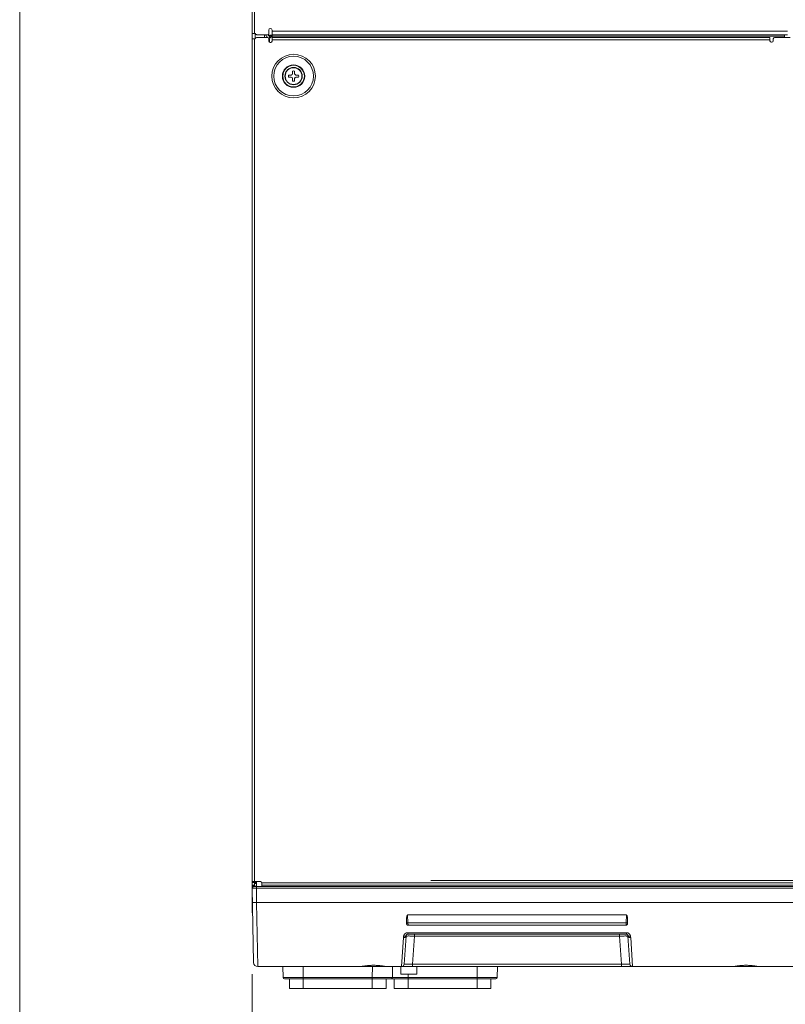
# Model space of a CAD drawing. Header units: millimetres. Extents: x 0 to 420, y -297 to 0.
# Tile 2 of 44: x 0 to 56, y -255 to -183. Entities that reach past the tile are written whole.
import ezdxf

# ---------------------------------------------------------------- set-up
doc = ezdxf.new("R2010")
doc.units = ezdxf.units.MM
doc.header["$MEASUREMENT"] = 0
for name, color, linetype, lineweight in [('レイヤー 1', 7, 'Continuous', 0), ('レイヤー 2', 7, 'Continuous', 0), ('レイヤー 3', 7, 'Continuous', 0)]:
    doc.layers.add(name, color=color, linetype=linetype, lineweight=lineweight)

# ---------------------------------------------------------------- blocks, each defined once
blk = doc.blocks.new('Block_2')
at = {"layer": 'レイヤー 1', "color": 18, "lineweight": 18, "true_color": 0x000000}
for p, q in [((16.861, -169.716), (16.861, -184.256)), ((17.021, -169.556), (17.021, -184.256)), ((16.861, -184.256), (16.861, -184.656)), ((16.861, -184.256), (17.036, -184.256)), ((17.132, -184.327), (17.078, -184.273)), ((17.081, -184.276), (17.081, -184.633)), ((18.061, -184.256), (18.061, -184.016)), ((18.301, -184.556), (18.301, -184.016)), ((55.661, -184.096), (18.301, -184.096)), ((16.858, -184.656), (16.858, -245.796)), ((16.858, -184.656), (17.033, -184.656)), ((17.018, -184.656), (17.018, -245.796)), ((17.076, -184.638), (17.129, -184.585)), ((17.958, -184.556), (17.2, -184.556)), ((17.202, -184.356), (17.961, -184.356)), ((17.761, -184.356), (17.761, -184.556)), ((17.761, -184.396), (17.864, -184.396)), ((18.021, -184.356), (17.961, -184.356)), ((18.021, -184.356), (18.021, -184.336)), ((18.029, -184.396), (18.301, -184.396)), ((18.058, -184.656), (18.058, -184.816)), ((18.058, -184.656), (18.118, -184.656)), ((18.118, -184.656), (18.118, -184.907)), ((18.121, -184.456), (18.121, -184.588)), ((18.301, -184.456), (18.121, -184.456)), ((18.158, -184.916), (18.198, -184.916)), ((18.301, -184.456), (18.258, -184.499)), ((18.298, -184.816), (18.298, -184.556)), ((18.298, -184.556), (54.398, -184.556)), ((18.298, -184.716), (54.398, -184.716)), ((55.661, -184.356), (18.301, -184.356)), ((55.461, -184.456), (18.301, -184.456)), ((54.398, -184.796), (54.398, -184.556)), ((54.498, -184.896), (54.538, -184.896)), ((54.638, -184.656), (54.638, -184.796)), ((54.738, -184.556), (55.858, -184.556)), ((55.461, -184.356), (55.461, -184.556)), ((19.783, -187.182), (19.786, -186.993)), ((19.93, -186.993), (19.934, -187.182)), ((19.495, -187.284), (19.685, -187.281)), ((19.685, -187.431), (19.495, -187.428)), ((19.786, -187.719), (19.783, -187.529)), ((19.934, -187.529), (19.93, -187.719)), ((20.032, -187.281), (20.221, -187.284)), ((20.221, -187.428), (20.032, -187.431)), ((87.661, -245.716), (29.821, -245.716)), ((16.858, -245.796), (17.458, -245.796)), ((16.861, -248.056), (16.861, -245.796)), ((17.021, -245.856), (16.861, -245.856)), ((17.021, -246.056), (16.861, -246.056)), ((17.021, -246.106), (16.861, -246.106)), ((16.955, -251.661), (16.861, -246.258)), ((92.161, -246.156), (16.961, -246.156)), ((17.021, -246.156), (17.021, -245.796)), ((17.021, -245.842), (17.064, -245.842)), ((17.181, -245.925), (17.021, -245.925)), ((17.181, -246.125), (17.021, -246.125)), ((17.021, -246.151), (17.181, -246.151)), ((17.155, -245.896), (17.181, -245.896)), ((17.161, -246.263), (17.161, -246.156)), ((17.179, -247.305), (17.161, -246.263)), ((92.161, -246.263), (17.161, -246.263)), ((17.167, -245.925), (17.167, -245.896)), ((17.181, -246.156), (17.181, -245.796)), ((91.699, -245.885), (17.558, -245.885)), ((17.558, -246.156), (17.558, -245.896)), ((91.698, -246.062), (17.558, -246.062)), ((91.698, -246.147), (17.558, -246.147)), ((16.861, -247.056), (16.875, -247.056)), ((17.255, -251.956), (17.179, -247.305)), ((92.164, -247.305), (17.179, -247.305)), ((16.861, -248.056), (16.892, -248.056)), ((44, -248.214), (28.122, -248.214)), ((28.122, -248.214), (28.151, -248.777)), ((44, -248.214), (43.971, -248.777)), ((28.047, -248.692), (28.055, -248.85)), ((28.151, -248.777), (43.971, -248.777)), ((28.151, -248.777), (28.156, -248.956)), ((28.156, -248.956), (43.966, -248.956)), ((43.971, -248.777), (43.966, -248.956)), ((44.075, -248.692), (44.066, -248.85)), ((27.822, -249.856), (27.681, -251.956)), ((28.022, -249.754), (27.881, -251.77)), ((43.991, -249.497), (28.13, -249.497)), ((28.13, -249.596), (28.13, -249.497)), ((43.991, -249.596), (28.13, -249.596)), ((28.479, -251.77), (28.62, -249.754)), ((28.62, -249.754), (28.62, -249.596)), ((28.62, -249.754), (43.501, -249.754)), ((43.501, -249.754), (43.501, -249.596)), ((43.501, -249.754), (43.642, -251.77)), ((43.991, -249.596), (43.991, -249.497)), ((44.1, -249.754), (44.241, -251.77)), ((44.44, -251.956), (44.299, -249.856)), ((24.761, -251.956), (17.255, -251.956)), ((19.099, -252.758), (19.085, -251.956)), ((20.559, -252.758), (20.545, -251.956)), ((26.559, -251.956), (24.763, -251.956)), ((25.563, -252.758), (25.577, -251.956)), ((26.561, -251.956), (51.761, -251.956)), ((27.023, -252.758), (27.037, -251.956)), ((27.631, -251.956), (27.631, -252.496)), ((28.479, -251.77), (43.642, -251.77)), ((28.479, -251.77), (28.479, -251.956)), ((28.791, -251.956), (28.791, -252.496)), ((33.163, -252.758), (33.177, -251.956)), ((34.623, -252.758), (34.637, -251.956)), ((43.642, -251.77), (43.642, -251.956)), ((53.559, -251.956), (51.763, -251.956)), ((56.661, -251.956), (53.561, -251.956)), ((19.461, -252.758), (19.099, -252.758)), ((19.227, -252.758), (19.138, -252.758)), ((34.523, -252.856), (19.199, -252.856)), ((19.398, -252.758), (19.227, -252.758)), ((20.559, -252.758), (19.398, -252.758)), ((19.63, -252.758), (19.547, -252.758)), ((19.561, -252.856), (19.561, -253.556)), ((20.065, -252.758), (19.63, -252.758)), ((20.559, -252.758), (20.065, -252.758)), ((25.619, -252.758), (20.559, -252.758)), ((20.559, -252.856), (20.559, -252.758)), ((20.561, -252.856), (20.561, -253.556)), ((25.561, -252.856), (25.561, -253.556)), ((26.661, -252.758), (25.563, -252.758)), ((25.563, -252.856), (25.563, -252.758)), ((26.653, -252.758), (26.309, -252.758)), ((26.561, -252.856), (26.561, -253.556)), ((27.023, -252.758), (26.653, -252.758)), ((26.955, -252.758), (26.845, -252.758)), ((27.005, -252.758), (26.955, -252.758)), ((27.018, -252.758), (27.005, -252.758)), ((28.159, -252.758), (27.022, -252.758)), ((27.23, -252.758), (27.147, -252.758)), ((27.161, -252.856), (27.161, -253.556)), ((27.665, -252.758), (27.23, -252.758)), ((28.791, -252.496), (27.631, -252.496)), ((28.159, -252.758), (27.665, -252.758)), ((28.154, -252.496), (28.159, -252.758)), ((33.219, -252.758), (28.159, -252.758)), ((28.159, -252.856), (28.159, -252.758)), ((28.161, -252.856), (28.161, -253.556)), ((33.161, -252.856), (33.161, -253.556)), ((34.261, -252.758), (33.163, -252.758)), ((33.163, -252.856), (33.163, -252.758)), ((34.253, -252.758), (33.909, -252.758)), ((34.161, -252.856), (34.161, -253.556)), ((34.623, -252.758), (34.253, -252.758)), ((34.555, -252.758), (34.445, -252.758)), ((34.605, -252.758), (34.555, -252.758)), ((34.618, -252.758), (34.605, -252.758)), ((19.561, -253.556), (26.561, -253.556)), ((27.161, -253.556), (34.161, -253.556))]:
    blk.add_line(p, q, dxfattribs=at)
for points in [[(17.161, -246.263), (17.132, -246.263), (17.102, -246.263), (17.076, -246.263), (17.046, -246.263), (17.024, -246.263), (16.994, -246.263), (16.97, -246.262), (16.949, -246.262), (16.929, -246.262), (16.911, -246.261), (16.896, -246.261), (16.884, -246.26), (16.874, -246.259), (16.867, -246.259), (16.864, -246.259), (16.862, -246.258), (16.861, -246.258), (16.861, -246.258), (16.861, -246.258)], [(17.064, -245.842), (17.064, -245.839), (17.063, -245.837), (17.063, -245.837), (17.063, -245.832), (17.063, -245.828), (17.063, -245.823), (17.063, -245.818), (17.063, -245.814), (17.062, -245.81), (17.062, -245.805), (17.062, -245.801), (17.062, -245.796)], [(17.082, -245.926), (17.081, -245.923), (17.079, -245.915), (17.078, -245.906), (17.076, -245.901), (17.074, -245.892), (17.073, -245.884), (17.071, -245.876), (17.069, -245.867), (17.067, -245.859), (17.066, -245.851), (17.064, -245.842)], [(17.155, -245.896), (17.152, -245.896), (17.149, -245.895), (17.148, -245.894), (17.145, -245.893), (17.141, -245.891), (17.14, -245.89), (17.137, -245.886), (17.133, -245.882), (17.133, -245.882), (17.129, -245.877), (17.125, -245.871), (17.121, -245.863), (17.118, -245.857), (17.113, -245.847), (17.111, -245.84), (17.107, -245.831), (17.103, -245.819), (17.099, -245.808), (17.096, -245.796)], [(16.879, -247.289), (16.879, -247.29), (16.88, -247.291), (16.88, -247.291), (16.882, -247.292), (16.882, -247.292), (16.885, -247.293), (16.889, -247.294), (16.892, -247.295), (16.9, -247.296), (16.902, -247.297), (16.914, -247.298), (16.928, -247.3), (16.93, -247.3), (16.951, -247.301), (16.967, -247.302), (16.996, -247.303), (17.012, -247.304), (17.034, -247.304), (17.064, -247.305), (17.09, -247.305), (17.12, -247.305), (17.149, -247.305), (17.179, -247.305)], [(28.047, -248.692), (28.046, -248.664), (28.045, -248.635), (28.045, -248.606), (28.045, -248.576), (28.045, -248.57), (28.046, -248.539), (28.048, -248.508), (28.048, -248.506), (28.05, -248.476), (28.053, -248.446), (28.053, -248.438), (28.056, -248.411), (28.06, -248.385), (28.062, -248.366), (28.066, -248.344), (28.07, -248.323), (28.073, -248.309), (28.077, -248.293), (28.077, -248.292), (28.081, -248.277), (28.082, -248.274), (28.086, -248.262), (28.087, -248.258), (28.091, -248.248), (28.091, -248.247), (28.095, -248.24), (28.098, -248.233), (28.098, -248.233), (28.101, -248.228), (28.104, -248.224), (28.107, -248.221), (28.11, -248.218), (28.113, -248.216), (28.116, -248.215), (28.119, -248.214), (28.122, -248.214)], [(44, -248.214), (44.003, -248.214), (44.006, -248.215), (44.008, -248.216), (44.011, -248.218), (44.014, -248.221), (44.017, -248.224), (44.02, -248.228), (44.024, -248.233), (44.024, -248.233), (44.027, -248.24), (44.03, -248.247), (44.031, -248.248), (44.034, -248.258), (44.036, -248.262), (44.04, -248.274), (44.041, -248.277), (44.045, -248.292), (44.045, -248.293), (44.049, -248.309), (44.052, -248.323), (44.056, -248.344), (44.059, -248.366), (44.062, -248.385), (44.065, -248.411), (44.068, -248.438), (44.069, -248.446), (44.072, -248.476), (44.074, -248.506), (44.074, -248.508), (44.075, -248.539), (44.076, -248.57), (44.076, -248.576), (44.077, -248.606), (44.077, -248.635), (44.076, -248.664), (44.075, -248.692)], [(28.151, -248.777), (28.143, -248.777), (28.133, -248.777), (28.123, -248.778), (28.113, -248.778), (28.106, -248.778), (28.096, -248.778), (28.091, -248.778), (28.081, -248.777), (28.077, -248.777), (28.068, -248.776), (28.067, -248.776), (28.059, -248.775), (28.056, -248.774), (28.053, -248.773), (28.052, -248.773), (28.051, -248.772), (28.051, -248.771)], [(28.156, -248.956), (28.149, -248.956), (28.141, -248.955), (28.135, -248.954), (28.128, -248.952), (28.121, -248.95), (28.115, -248.947), (28.108, -248.944), (28.102, -248.94), (28.098, -248.937), (28.092, -248.933), (28.087, -248.928), (28.082, -248.923), (28.077, -248.917), (28.073, -248.911), (28.07, -248.905), (28.066, -248.898), (28.063, -248.891), (28.062, -248.888), (28.06, -248.881), (28.058, -248.873), (28.057, -248.865), (28.056, -248.856), (28.055, -248.85)], [(44.066, -248.85), (44.066, -248.856), (44.065, -248.865), (44.063, -248.873), (44.062, -248.881), (44.059, -248.888), (44.058, -248.891), (44.055, -248.898), (44.052, -248.905), (44.048, -248.911), (44.044, -248.917), (44.04, -248.923), (44.035, -248.928), (44.03, -248.933), (44.024, -248.937), (44.019, -248.94), (44.013, -248.944), (44.007, -248.947), (44, -248.95), (43.993, -248.952), (43.986, -248.954), (43.98, -248.955), (43.973, -248.956), (43.966, -248.956)], [(44.07, -248.771), (44.07, -248.772), (44.069, -248.773), (44.068, -248.773), (44.066, -248.774), (44.063, -248.775), (44.055, -248.776), (44.053, -248.776), (44.045, -248.777), (44.041, -248.777), (44.036, -248.778), (44.026, -248.778), (44.019, -248.778), (44.009, -248.778), (44.001, -248.778), (43.991, -248.778), (43.981, -248.777), (43.971, -248.777)], [(28.022, -249.754), (28.021, -249.76), (28.02, -249.766), (28.018, -249.772), (28.017, -249.776), (28.014, -249.781), (28.011, -249.787), (28.007, -249.793), (28.004, -249.796), (28, -249.802), (27.994, -249.807), (27.988, -249.812), (27.985, -249.814), (27.979, -249.819), (27.971, -249.824), (27.963, -249.829), (27.961, -249.83), (27.952, -249.834), (27.942, -249.838), (27.932, -249.842), (27.921, -249.845), (27.91, -249.848), (27.899, -249.851), (27.897, -249.851), (27.884, -249.853), (27.872, -249.855), (27.859, -249.856), (27.846, -249.856), (27.832, -249.856), (27.822, -249.856)], [(28.13, -249.497), (28.118, -249.498), (28.106, -249.499), (28.093, -249.5), (28.086, -249.501), (28.074, -249.503), (28.062, -249.506), (28.05, -249.509), (28.044, -249.511), (28.032, -249.515), (28.021, -249.519), (28.009, -249.524), (27.998, -249.53), (27.987, -249.535), (27.976, -249.542), (27.966, -249.549), (27.955, -249.556), (27.95, -249.56), (27.94, -249.568), (27.931, -249.577), (27.922, -249.586), (27.913, -249.595), (27.904, -249.605), (27.896, -249.615), (27.889, -249.625), (27.881, -249.636), (27.875, -249.647), (27.869, -249.657), (27.863, -249.668), (27.858, -249.68), (27.853, -249.692), (27.848, -249.705), (27.844, -249.717), (27.843, -249.722), (27.839, -249.735), (27.837, -249.747)], [(28.032, -249.676), (28.031, -249.681), (28.029, -249.687), (28.027, -249.692), (28.025, -249.695), (28.022, -249.7), (28.018, -249.705), (28.014, -249.709), (28.012, -249.712), (28.007, -249.716), (28.001, -249.721), (27.994, -249.725), (27.992, -249.726), (27.985, -249.73), (27.977, -249.734), (27.969, -249.737), (27.968, -249.738), (27.959, -249.741), (27.949, -249.743), (27.939, -249.746), (27.928, -249.748), (27.916, -249.749), (27.907, -249.75), (27.894, -249.751), (27.881, -249.751), (27.868, -249.75), (27.855, -249.75), (27.842, -249.748), (27.837, -249.747)], [(28.62, -249.754), (28.564, -249.75), (28.504, -249.747), (28.452, -249.744), (28.392, -249.741), (28.341, -249.739), (28.289, -249.738), (28.284, -249.738), (28.239, -249.737), (28.198, -249.737), (28.188, -249.737), (28.154, -249.737), (28.124, -249.738), (28.106, -249.739), (28.086, -249.74), (28.068, -249.741), (28.059, -249.742), (28.048, -249.744), (28.04, -249.745), (28.04, -249.745), (28.034, -249.747), (28.033, -249.747), (28.029, -249.748), (28.027, -249.749), (28.025, -249.75), (28.024, -249.75), (28.023, -249.752), (28.022, -249.753), (28.022, -249.754)], [(43.501, -249.754), (43.558, -249.75), (43.618, -249.747), (43.67, -249.744), (43.73, -249.741), (43.781, -249.739), (43.833, -249.738), (43.837, -249.738), (43.883, -249.737), (43.924, -249.737), (43.934, -249.737), (43.968, -249.737), (43.998, -249.738), (44.016, -249.739), (44.036, -249.74), (44.053, -249.741), (44.062, -249.742), (44.073, -249.744), (44.081, -249.745), (44.082, -249.745), (44.088, -249.747), (44.088, -249.747), (44.093, -249.748), (44.094, -249.749), (44.097, -249.75), (44.097, -249.75), (44.099, -249.752), (44.1, -249.753), (44.1, -249.754)], [(44.285, -249.747), (44.282, -249.735), (44.279, -249.722), (44.278, -249.717), (44.274, -249.705), (44.269, -249.692), (44.264, -249.68), (44.259, -249.668), (44.253, -249.657), (44.247, -249.647), (44.24, -249.636), (44.233, -249.625), (44.225, -249.615), (44.217, -249.605), (44.209, -249.595), (44.2, -249.586), (44.191, -249.577), (44.182, -249.568), (44.172, -249.56), (44.166, -249.556), (44.156, -249.549), (44.145, -249.542), (44.135, -249.535), (44.123, -249.53), (44.112, -249.524), (44.101, -249.519), (44.089, -249.515), (44.077, -249.511), (44.072, -249.509), (44.06, -249.506), (44.047, -249.503), (44.035, -249.501), (44.028, -249.5), (44.016, -249.499), (44.004, -249.498), (43.991, -249.497)], [(44.089, -249.676), (44.091, -249.681), (44.092, -249.687), (44.095, -249.692), (44.096, -249.695), (44.1, -249.7), (44.103, -249.705), (44.108, -249.709), (44.11, -249.712), (44.115, -249.716), (44.121, -249.721), (44.127, -249.725), (44.129, -249.726), (44.136, -249.73), (44.144, -249.734), (44.153, -249.737), (44.154, -249.738), (44.163, -249.741), (44.173, -249.743), (44.183, -249.746), (44.194, -249.748), (44.205, -249.749), (44.215, -249.75), (44.227, -249.751), (44.24, -249.751), (44.253, -249.75), (44.267, -249.75), (44.28, -249.748), (44.285, -249.747)], [(44.1, -249.754), (44.101, -249.76), (44.102, -249.766), (44.103, -249.772), (44.105, -249.776), (44.108, -249.781), (44.111, -249.787), (44.115, -249.793), (44.117, -249.796), (44.122, -249.802), (44.127, -249.807), (44.133, -249.812), (44.136, -249.814), (44.143, -249.819), (44.15, -249.824), (44.159, -249.829), (44.161, -249.83), (44.17, -249.834), (44.18, -249.838), (44.19, -249.842), (44.2, -249.845), (44.211, -249.848), (44.223, -249.851), (44.225, -249.851), (44.237, -249.853), (44.25, -249.855), (44.263, -249.856), (44.276, -249.856), (44.289, -249.856), (44.299, -249.856)], [(24.761, -251.955), (24.761, -251.955), (24.761, -251.955), (24.762, -251.955), (24.763, -251.954), (24.765, -251.954), (24.771, -251.952), (24.778, -251.95), (24.788, -251.948), (24.8, -251.945), (24.814, -251.942), (24.83, -251.939), (24.867, -251.932), (24.913, -251.924), (24.965, -251.916), (24.965, -251.916), (25.019, -251.908), (25.024, -251.907), (25.08, -251.899), (25.09, -251.898), (25.146, -251.891), (25.16, -251.89), (25.217, -251.884), (25.236, -251.882), (25.293, -251.877), (25.316, -251.876), (25.373, -251.872), (25.431, -251.868), (25.485, -251.866), (25.542, -251.864), (25.546, -251.864), (25.603, -251.863), (25.661, -251.863)], [(24.763, -251.956), (24.763, -251.956), (24.763, -251.956), (24.762, -251.956), (24.762, -251.956), (24.762, -251.956), (24.762, -251.956), (24.762, -251.956), (24.761, -251.956), (24.761, -251.956), (24.761, -251.956), (24.761, -251.955)], [(25.661, -251.863), (25.718, -251.863), (25.776, -251.864), (25.779, -251.864), (25.837, -251.866), (25.891, -251.868), (25.948, -251.872), (26.006, -251.876), (26.028, -251.877), (26.086, -251.882), (26.104, -251.884), (26.161, -251.89), (26.175, -251.891), (26.232, -251.898), (26.242, -251.899), (26.297, -251.907), (26.302, -251.908), (26.356, -251.916), (26.357, -251.916), (26.409, -251.924), (26.454, -251.932), (26.492, -251.939), (26.508, -251.942), (26.522, -251.945), (26.534, -251.948), (26.543, -251.95), (26.551, -251.952), (26.556, -251.954), (26.558, -251.954), (26.56, -251.955), (26.561, -251.955), (26.561, -251.955), (26.561, -251.955)], [(26.561, -251.955), (26.561, -251.956), (26.561, -251.956), (26.56, -251.956), (26.56, -251.956), (26.56, -251.956), (26.56, -251.956), (26.56, -251.956), (26.559, -251.956), (26.559, -251.956), (26.559, -251.956), (26.559, -251.956)], [(27.881, -251.77), (27.881, -251.77), (27.882, -251.77), (27.883, -251.771), (27.884, -251.771), (27.887, -251.772), (27.892, -251.772), (27.898, -251.773), (27.906, -251.773), (27.926, -251.774), (27.926, -251.774), (27.951, -251.775), (27.981, -251.775), (28.016, -251.775), (28.056, -251.775), (28.099, -251.775), (28.146, -251.775), (28.19, -251.775), (28.25, -251.774), (28.303, -251.773), (28.363, -251.772), (28.419, -251.771), (28.479, -251.77)], [(43.642, -251.77), (43.699, -251.771), (43.759, -251.772), (43.812, -251.773), (43.872, -251.774), (43.915, -251.775), (43.975, -251.775), (44.023, -251.775), (44.066, -251.775), (44.106, -251.775), (44.141, -251.775), (44.171, -251.775), (44.196, -251.774), (44.196, -251.774), (44.215, -251.773), (44.223, -251.773), (44.23, -251.772), (44.235, -251.772), (44.238, -251.771), (44.238, -251.771), (44.24, -251.77), (44.241, -251.77), (44.241, -251.77)], [(51.761, -251.955), (51.761, -251.955), (51.761, -251.955), (51.762, -251.955), (51.763, -251.954), (51.765, -251.954), (51.771, -251.952), (51.778, -251.95), (51.788, -251.948), (51.8, -251.945), (51.814, -251.942), (51.83, -251.939), (51.867, -251.932), (51.913, -251.924), (51.965, -251.916), (51.965, -251.916), (52.019, -251.908), (52.024, -251.907), (52.08, -251.899), (52.09, -251.898), (52.146, -251.891), (52.16, -251.89), (52.217, -251.884), (52.236, -251.882), (52.293, -251.877), (52.316, -251.876), (52.373, -251.872), (52.431, -251.868), (52.485, -251.866), (52.542, -251.864), (52.546, -251.864), (52.603, -251.863), (52.661, -251.863)], [(51.763, -251.956), (51.763, -251.956), (51.763, -251.956), (51.762, -251.956), (51.762, -251.956), (51.762, -251.956), (51.762, -251.956), (51.762, -251.956), (51.761, -251.956), (51.761, -251.956), (51.761, -251.956), (51.761, -251.955)], [(52.661, -251.863), (52.718, -251.863), (52.776, -251.864), (52.779, -251.864), (52.837, -251.866), (52.891, -251.868), (52.948, -251.872), (53.006, -251.876), (53.028, -251.877), (53.086, -251.882), (53.104, -251.884), (53.161, -251.89), (53.175, -251.891), (53.232, -251.898), (53.242, -251.899), (53.297, -251.907), (53.302, -251.908), (53.356, -251.916), (53.357, -251.916), (53.409, -251.924), (53.454, -251.932), (53.492, -251.939), (53.508, -251.942), (53.522, -251.945), (53.534, -251.948), (53.543, -251.95), (53.551, -251.952), (53.556, -251.954), (53.558, -251.954), (53.56, -251.955), (53.561, -251.955), (53.561, -251.955), (53.561, -251.955)], [(53.561, -251.955), (53.561, -251.956), (53.561, -251.956), (53.56, -251.956), (53.56, -251.956), (53.56, -251.956), (53.56, -251.956), (53.56, -251.956), (53.559, -251.956), (53.559, -251.956), (53.559, -251.956), (53.559, -251.956)], [(19.138, -252.758), (19.109, -252.758), (19.103, -252.758), (19.1, -252.758), (19.099, -252.758)], [(26.309, -252.758), (25.841, -252.758), (25.786, -252.758), (25.73, -252.758), (25.675, -252.758)], [(26.845, -252.758), (26.724, -252.758), (26.689, -252.758)], [(27.023, -252.758), (27.021, -252.758), (27.018, -252.758)], [(33.909, -252.758), (33.441, -252.758), (33.386, -252.758), (33.33, -252.758), (33.275, -252.758)], [(34.445, -252.758), (34.324, -252.758), (34.289, -252.758)], [(34.623, -252.758), (34.621, -252.758), (34.618, -252.758)]]:
    blk.add_lwpolyline(points, dxfattribs=at)
for points in [[(17.078, -184.273), (17.067, -184.262), (17.052, -184.256), (17.036, -184.256)], [(17.961, -184.356), (18.016, -184.356), (18.061, -184.311), (18.061, -184.256)], [(18.181, -183.896), (18.115, -183.896), (18.061, -183.95), (18.061, -184.016)], [(18.301, -184.016), (18.301, -183.95), (18.247, -183.896), (18.181, -183.896)], [(17.033, -184.656), (17.049, -184.656), (17.065, -184.649), (17.076, -184.638)], [(17.2, -184.556), (17.173, -184.556), (17.148, -184.566), (17.129, -184.585)], [(17.132, -184.327), (17.15, -184.345), (17.176, -184.356), (17.202, -184.356)], [(17.861, -184.356), (17.861, -184.433), (17.895, -184.507), (17.955, -184.556)], [(18.058, -184.656), (18.058, -184.601), (18.013, -184.556), (17.958, -184.556)], [(18.021, -184.356), (18.021, -184.411), (18.066, -184.456), (18.121, -184.456)], [(18.044, -184.604), (18.048, -184.605), (18.052, -184.606), (18.056, -184.608)], [(18.047, -184.609), (18.127, -184.595), (18.2, -184.556), (18.258, -184.499)], [(18.058, -184.816), (18.058, -184.871), (18.103, -184.916), (18.158, -184.916)], [(18.198, -184.916), (18.253, -184.916), (18.298, -184.871), (18.298, -184.816)], [(54.398, -184.796), (54.398, -184.851), (54.443, -184.896), (54.498, -184.896)], [(54.538, -184.896), (54.593, -184.896), (54.638, -184.851), (54.638, -184.796)], [(54.738, -184.556), (54.683, -184.556), (54.638, -184.601), (54.638, -184.656)], [(19.93, -186.993), (19.883, -186.983), (19.834, -186.983), (19.786, -186.993)], [(19.495, -187.284), (19.486, -187.331), (19.486, -187.38), (19.495, -187.428)], [(19.685, -187.281), (19.739, -187.28), (19.782, -187.236), (19.783, -187.182)], [(19.783, -187.529), (19.782, -187.475), (19.739, -187.432), (19.685, -187.431)], [(19.786, -187.719), (19.834, -187.728), (19.883, -187.728), (19.93, -187.719)], [(19.934, -187.182), (19.934, -187.236), (19.978, -187.28), (20.032, -187.281)], [(20.032, -187.431), (19.978, -187.432), (19.934, -187.475), (19.934, -187.529)], [(20.221, -187.284), (20.231, -187.331), (20.231, -187.38), (20.221, -187.428)], [(16.89, -246.186), (16.871, -246.205), (16.86, -246.231), (16.861, -246.258)], [(16.961, -246.156), (16.934, -246.156), (16.908, -246.167), (16.89, -246.186)], [(17.558, -245.896), (17.558, -245.841), (17.513, -245.796), (17.458, -245.796)], [(27.837, -249.747), (27.829, -249.783), (27.825, -249.82), (27.822, -249.856)], [(28.032, -249.676), (28.027, -249.702), (28.024, -249.728), (28.022, -249.754)], [(28.13, -249.596), (28.083, -249.596), (28.042, -249.629), (28.032, -249.676)], [(44.089, -249.676), (44.08, -249.629), (44.039, -249.596), (43.991, -249.596)], [(44.1, -249.754), (44.098, -249.728), (44.094, -249.702), (44.089, -249.676)], [(44.299, -249.856), (44.297, -249.82), (44.292, -249.783), (44.285, -249.747)], [(16.955, -251.661), (16.958, -251.825), (17.091, -251.956), (17.255, -251.956)], [(27.681, -251.956), (27.786, -251.956), (27.874, -251.875), (27.881, -251.77)], [(44.241, -251.77), (44.248, -251.875), (44.335, -251.956), (44.44, -251.956)], [(19.099, -252.758), (19.1, -252.812), (19.145, -252.856), (19.199, -252.856)], [(26.923, -252.856), (26.977, -252.856), (27.022, -252.812), (27.023, -252.758)], [(34.523, -252.856), (34.577, -252.856), (34.622, -252.812), (34.623, -252.758)]]:
    blk.add_open_spline(points, degree=3, dxfattribs=at)
for points in [[(21.441, -187.356), (21.441, -186.482), (20.732, -185.773), (19.858, -185.773), (18.984, -185.773), (18.275, -186.482), (18.275, -187.356), (18.275, -188.23), (18.984, -188.939), (19.858, -188.939), (20.732, -188.939), (21.441, -188.23), (21.441, -187.356)], [(21.3, -187.356), (21.3, -186.56), (20.654, -185.914), (19.858, -185.914), (19.062, -185.914), (18.417, -186.56), (18.417, -187.356), (18.417, -188.152), (19.062, -188.797), (19.858, -188.797), (20.654, -188.797), (21.3, -188.152), (21.3, -187.356)], [(20.67, -187.356), (20.67, -186.908), (20.307, -186.544), (19.858, -186.544), (19.41, -186.544), (19.047, -186.908), (19.047, -187.356), (19.047, -187.804), (19.41, -188.168), (19.858, -188.168), (20.307, -188.168), (20.67, -187.804), (20.67, -187.356)], [(20.642, -187.356), (20.642, -186.923), (20.291, -186.572), (19.858, -186.572), (19.426, -186.572), (19.075, -186.923), (19.075, -187.356), (19.075, -187.788), (19.426, -188.139), (19.858, -188.139), (20.291, -188.139), (20.642, -187.788), (20.642, -187.356)], [(20.488, -187.356), (20.488, -187.008), (20.206, -186.726), (19.858, -186.726), (19.51, -186.726), (19.228, -187.008), (19.228, -187.356), (19.228, -187.704), (19.51, -187.986), (19.858, -187.986), (20.206, -187.986), (20.488, -187.704), (20.488, -187.356)], [(20.465, -187.356), (20.465, -187.02), (20.194, -186.749), (19.858, -186.749), (19.523, -186.749), (19.251, -187.02), (19.251, -187.356), (19.251, -187.691), (19.523, -187.963), (19.858, -187.963), (20.194, -187.963), (20.465, -187.691), (20.465, -187.356)]]:
    blk.add_open_spline(points, degree=3, knots=[0, 0, 0, 0, 1, 1, 1, 2, 2, 2, 3, 3, 3, 4, 4, 4, 4], dxfattribs=at)

msp = doc.modelspace()

# ---------------------------------------------------------------- linework, layer by layer
at = {"layer": 'レイヤー 2', "color": 18, "lineweight": 9, "true_color": 0x000000}
msp.add_line((16.861, -252.496), (16.861, -278.084), dxfattribs=at)
at = {"layer": 'レイヤー 3'}
msp.add_lwpolyline([(420, -297), (0, -297), (0, 0), (420, 0)], close=True, dxfattribs=at)

# ---------------------------------------------------------------- block references
at = {"layer": 'レイヤー 1'}
msp.add_blockref('Block_2', (0, 0), dxfattribs=at)

doc.saveas('drawing.dxf')
